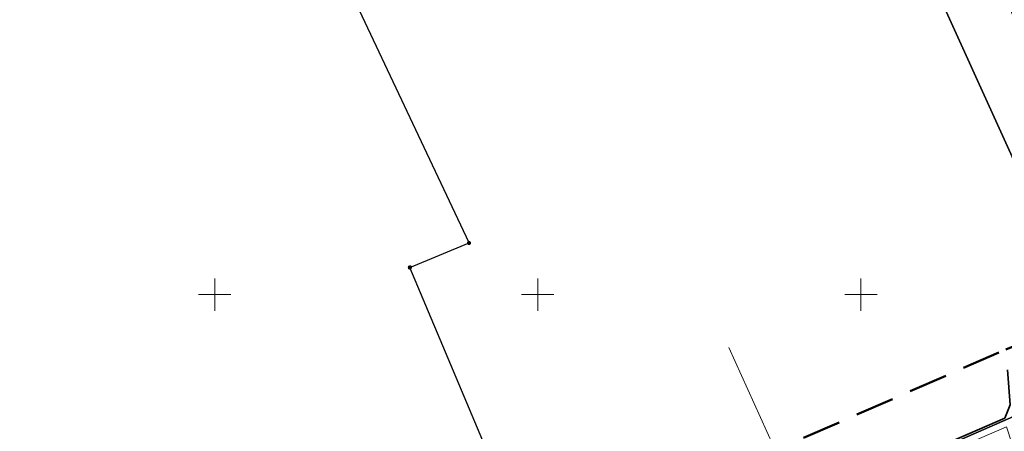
# Model space of a CAD drawing. Header units: millimetres. Extents: x 5507581 to 5508583, y 5765457 to 5766184.
# Tile 13 of 59: x 5507720 to 5507872, y 5765679 to 5765743. Entities that reach past the tile are written whole.
import ezdxf

# ---------------------------------------------------------------- set-up
doc = ezdxf.new("R2010")
doc.units = ezdxf.units.MM
doc.linetypes.add('PRZER1-1', pattern=[2, 1, -1])
doc.linetypes.add('Przerywana 42 __ __ __ __ __ __ __ __ __ __', pattern=[3, 2, -1])
doc.layers.get('0').update_dxf_attribs({"lineweight": 18})
for name, color, linetype, lineweight in [('EGDE', 122, 'Continuous', 18), ('EGPG', 7, 'Continuous', 18), ('OTOO', 7, 'Continuous', 35), ('Ramka sekcyjna', 7, 'Continuous', 18), ('ZAKRES', 24, 'Przerywana 42 __ __ __ __ __ __ __ __ __ __', 50)]:
    doc.layers.add(name, color=color, linetype=linetype, lineweight=lineweight)
for name, color, linetype, lineweight, true_color in [('EGUG', 7, 'Continuous', 18, 0x008000), ('SUGP', 7, 'Continuous', 18, 0xbfbf00), ('SUTP', 7, 'Continuous', 18, 0xff9100)]:
    doc.layers.add(name, color=color, linetype=linetype, lineweight=lineweight, true_color=true_color)

# ---------------------------------------------------------------- blocks, each defined once
blk = doc.blocks.new('D_GEPPGD1_1')
at = {"true_color": 0xffffff}
blk.add_hatch(color=7, dxfattribs=at).paths.add_polyline_path([(0, -0.25), (0.077254, -0.237764), (0.146946, -0.202254), (0.202254, -0.146946), (0.237764, -0.077254), (0.25, 0), (0.237764, 0.077254), (0.202254, 0.146946), (0.146946, 0.202254), (0.077254, 0.237764), (0, 0.25), (-0.077254, 0.237764), (-0.146946, 0.202254), (-0.202254, 0.146946), (-0.237764, 0.077254), (-0.25, 0), (-0.237764, -0.077254), (-0.202254, -0.146946), (-0.146946, -0.202254), (-0.077254, -0.237764)])
at = {"color": 0}
blk.add_lwpolyline([(0, 0.25), (0.077254, 0.237764), (0.146946, 0.202254), (0.202254, 0.146946), (0.237764, 0.077254), (0.25, 0), (0.237764, -0.077254), (0.202254, -0.146946), (0.146946, -0.202254), (0.077254, -0.237764), (0, -0.25), (-0.077254, -0.237764), (-0.146946, -0.202254), (-0.202254, -0.146946), (-0.237764, -0.077254), (-0.25, 0), (-0.237764, 0.077254), (-0.202254, 0.146946), (-0.146946, 0.202254), (-0.077254, 0.237764)], close=True, dxfattribs=at)

msp = doc.modelspace()

# ---------------------------------------------------------------- linework, layer by layer
at = {"layer": 'EGDE', "linetype": 'Continuous', "lineweight": 30}
for points in [[(5507771.55, 5765914.7), (5507781.71, 5765924.97), (5507832.6, 5765809.74), (5507836.46, 5765811.26), (5507843.67, 5765814.01), (5507873.17, 5765744.09), (5507896.83, 5765688.31), (5507888.78, 5765687.46), (5507839.4, 5765796.3), (5507828.78, 5765792.35), (5507811.32, 5765830.97)], [(5507739.86, 5765812.88), (5507811.32, 5765830.97), (5507828.78, 5765792.35), (5507839.4, 5765796.3), (5507888.78, 5765687.46), (5507875.29, 5765681.86), (5507802.94, 5765650.15), (5507780.21, 5765704.21), (5507789.36, 5765708), (5507762.4, 5765765.27), (5507756.29, 5765778.26)], [(5507802.94, 5765650.15), (5507780.21, 5765704.21), (5507789.36, 5765708), (5507762.4, 5765765.27), (5507756.29, 5765778.26), (5507739.86, 5765812.88), (5507633.95, 5765789.62), (5507642.35, 5765756.94), (5507642.72, 5765755.48), (5507647.73, 5765734.6), (5507646.92, 5765734.33), (5507655.57, 5765698.15), (5507641.15, 5765659.46), (5507721.23, 5765616.12), (5507728.29, 5765629.13), (5507744.3, 5765636.81), (5507748.9, 5765627.12), (5507750.55, 5765623.64)]]:
    msp.add_lwpolyline(points, close=True, dxfattribs=at)
msp.add_lwpolyline([(5508006.22, 5765723.86), (5507950.46, 5765701.22), (5507932.31, 5765692.73), (5507926.44, 5765690.25), (5507904.38, 5765680.91), (5507857.75, 5765661.19), (5507845.8, 5765656.13), (5507831.43, 5765650.19), (5507806.15, 5765639.74), (5507776.82, 5765621.73), (5507773.34, 5765619.59), (5507751.07, 5765598.62), (5507727.71, 5765612.76), (5507750.55, 5765623.64), (5507802.94, 5765650.15), (5507875.29, 5765681.86), (5507888.78, 5765687.46), (5507896.83, 5765688.31), (5507920.29, 5765698.17), (5507953.41, 5765712.01), (5507964.7, 5765716.78), (5507980.68, 5765723.44), (5507991.24, 5765727.82), (5508001.49, 5765732.08)], dxfattribs=at)
at = {"layer": 'EGUG', "color": 96, "linetype": 'PRZER1-1', "lineweight": 18, "true_color": 0x008000}
for points in [[(5507771.55, 5765914.7), (5507781.71, 5765924.97), (5507805.72, 5765870.61), (5507832.6, 5765809.74), (5507836.46, 5765811.26), (5507843.67, 5765814.01), (5507873.17, 5765744.09), (5507896.83, 5765688.31), (5507888.78, 5765687.46), (5507839.4, 5765796.3), (5507828.78, 5765792.35), (5507811.32, 5765830.97)], [(5507721.23, 5765616.12), (5507727.71, 5765612.76), (5507750.55, 5765623.64), (5507802.94, 5765650.15), (5507875.29, 5765681.86), (5507888.78, 5765687.46), (5507839.4, 5765796.3), (5507828.78, 5765792.35), (5507811.32, 5765830.97), (5507739.86, 5765812.88), (5507633.95, 5765789.62), (5507642.35, 5765756.94), (5507642.72, 5765755.48), (5507647.73, 5765734.6), (5507646.92, 5765734.33), (5507655.57, 5765698.15), (5507641.15, 5765659.46)]]:
    msp.add_lwpolyline(points, close=True, dxfattribs=at)
msp.add_lwpolyline([(5508006.22, 5765723.86), (5507950.46, 5765701.22), (5507932.31, 5765692.73), (5507926.44, 5765690.25), (5507904.38, 5765680.91), (5507857.75, 5765661.19), (5507845.8, 5765656.13), (5507831.43, 5765650.19), (5507806.15, 5765639.74), (5507776.82, 5765621.73), (5507773.34, 5765619.59), (5507751.07, 5765598.62), (5507727.71, 5765612.76), (5507750.55, 5765623.64), (5507802.94, 5765650.15), (5507875.29, 5765681.86), (5507888.78, 5765687.46), (5507896.83, 5765688.31), (5507920.29, 5765698.17), (5507953.41, 5765712.01), (5507964.7, 5765716.78), (5507980.68, 5765723.44), (5507991.24, 5765727.82), (5508001.49, 5765732.08)], dxfattribs=at)
at = {"layer": 'OTOO', "color": 7, "linetype": 'Continuous', "lineweight": 35}
msp.add_lwpolyline([(5507859.44, 5765675.29), (5507872.28, 5765680.88), (5507873.1, 5765682.96), (5507872.69, 5765688.37)], dxfattribs=at)
at = {"layer": 'Ramka sekcyjna', "color": 7, "linetype": 'Continuous', "lineweight": 18, "flags": 128}
for points in [[(5507750, 5765697.5), (5507750, 5765702.5)], [(5507800, 5765697.5), (5507800, 5765702.5)], [(5507850, 5765697.5), (5507850, 5765702.5)], [(5507752.5, 5765700), (5507747.5, 5765700)], [(5507802.5, 5765700), (5507797.5, 5765700)], [(5507852.5, 5765700), (5507847.5, 5765700)]]:
    msp.add_lwpolyline(points, dxfattribs=at)
at = {"layer": 'SUGP', "color": 52, "linetype": 'Continuous', "lineweight": 18, "true_color": 0xbfbf00}
msp.add_lwpolyline([(5507841.7, 5765664.85), (5507841.33, 5765665.79), (5507829.56, 5765691.82)], dxfattribs=at)
at = {"layer": 'SUTP', "color": 30, "linetype": 'Continuous', "lineweight": 18, "true_color": 0xff9100}
msp.add_lwpolyline([(5507728.13, 5765606.82), (5507738.65, 5765614.73), (5507746.19, 5765620.39), (5507756.93, 5765629.19), (5507762.88, 5765632.97), (5507768.98, 5765636.56), (5507774.88, 5765639.49), (5507781.26, 5765640.07), (5507816.24, 5765655.2), (5507872.53, 5765679.52), (5507875.83, 5765669.41)], dxfattribs=at)
at = {"layer": 'ZAKRES', "color": 7, "ltscale": 3}
msp.add_lwpolyline([(5507997.65, 5765741.32), (5507987.41, 5765737.05), (5507976.84, 5765732.68), (5507960.82, 5765725.99), (5507949.54, 5765721.22), (5507916.43, 5765707.39), (5507894.32, 5765698.1), (5507886.29, 5765697.26), (5507871.37, 5765691.06), (5507798.67, 5765659.19), (5507746.14, 5765632.61), (5507718.02, 5765619.22), (5507702.77, 5765600.94), (5507741.96, 5765576.47), (5507779.45, 5765611.61), (5507810.7, 5765630.8), (5507849.66, 5765646.91), (5507936.38, 5765683.59), (5507954.46, 5765692.06), (5508010.05, 5765714.63)], dxfattribs=at)

# ---------------------------------------------------------------- block references
at = {"layer": 'EGPG', "color": 7, "linetype": 'Continuous', "lineweight": 18}
for p in [(5507789.36, 5765708), (5507780.21, 5765704.21)]:
    msp.add_blockref('D_GEPPGD1_1', p, dxfattribs=at)

doc.saveas('drawing.dxf')
